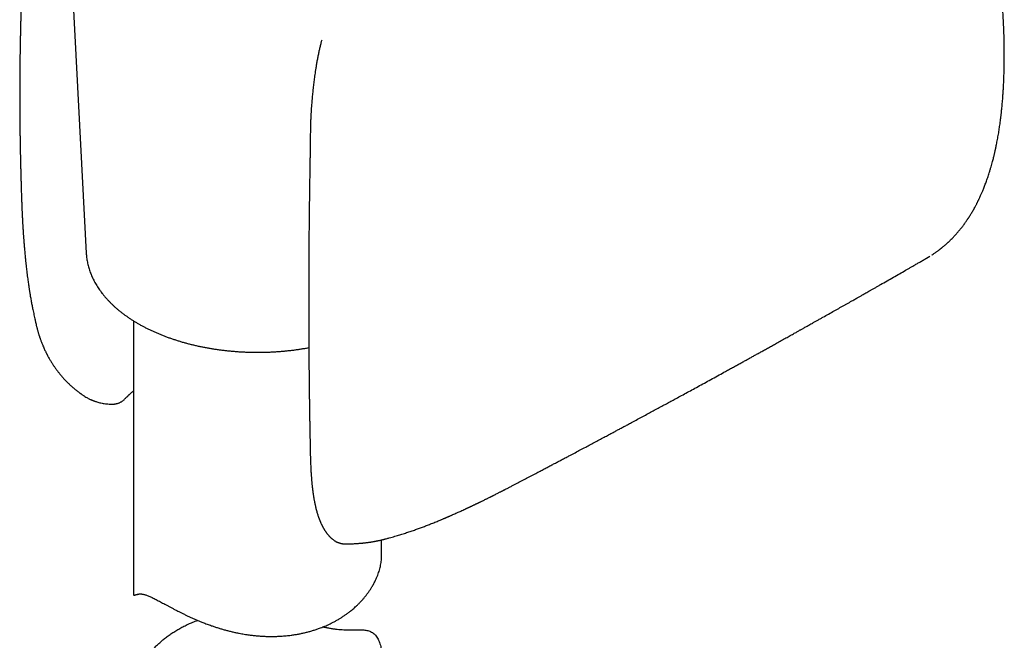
# Model space of a CAD drawing. Header units: millimetres. Extents: x 8 to 853, y 12 to 752.
# Tile 19 of 27: x 793 to 852, y 171 to 209. Entities that reach past the tile are written whole.
import ezdxf

# ---------------------------------------------------------------- set-up
doc = ezdxf.new("R2010")
doc.units = ezdxf.units.MM

msp = doc.modelspace()

# ---------------------------------------------------------------- linework, layer by layer
at = {"color": 7, "linetype": 'Continuous', "lineweight": 30}
for p, q in [((795.648, 218.248), (796.892, 194.816)), ((796.892, 194.816), (796.893, 194.811)), ((847.736, 194.509), (847.937, 194.632)), ((848.058, 194.706), (848.046, 194.698)), ((848.062, 194.709), (848.08, 194.72)), ((799.758, 190.717), (799.758, 174.17)), ((799.316, 186.089), (799.323, 186.098)), ((811.808, 177.507), (811.811, 177.505)), ((812.579, 177.235), (812.578, 177.236)), ((814.758, 176.487), (814.758, 177.476)), ((799.818, 174.141), (800.072, 174.203))]:
    msp.add_line(p, q, dxfattribs=at)
for points, knots in [([(852.436, 206.811), (852.435, 206.849), (852.435, 206.919), (852.435, 207.018), (852.434, 207.105), (852.434, 207.184), (852.433, 207.261), (852.432, 207.343), (852.431, 207.456), (852.428, 207.604), (852.424, 207.792), (852.419, 207.989), (852.412, 208.192), (852.405, 208.394), (852.396, 208.599), (852.387, 208.803), (852.376, 209.005), (852.362, 209.242), (852.344, 209.512), (852.322, 209.816), (852.297, 210.117), (852.27, 210.412), (852.242, 210.696), (852.213, 210.968), (852.183, 211.226), (852.154, 211.471), (852.123, 211.709), (852.09, 211.951), (852.054, 212.203), (852.014, 212.466), (851.97, 212.739), (851.931, 212.973), (851.897, 213.165), (851.871, 213.313), (851.844, 213.462), (851.815, 213.615), (851.784, 213.774), (851.751, 213.941), (851.715, 214.118), (851.676, 214.305), (851.633, 214.506), (851.586, 214.719), (851.552, 214.866), (851.534, 214.942)], [0, 0, 0, 0, 0.014556, 0.027382, 0.038481, 0.048084, 0.057947, 0.068435, 0.079547, 0.101538, 0.125623, 0.151799, 0.176936, 0.20303, 0.228935, 0.254638, 0.280139, 0.30544, 0.343779, 0.381655, 0.419072, 0.455809, 0.490886, 0.52419, 0.555726, 0.585495, 0.61375, 0.642814, 0.673251, 0.705067, 0.738107, 0.771771, 0.789275, 0.806932, 0.824741, 0.842705, 0.8613, 0.881551, 0.902198, 0.924359, 0.94804, 0.973251, 1, 1, 1, 1]), ([(792.983, 210.858), (792.982, 210.833), (792.98, 210.777), (792.977, 210.687), (792.974, 210.585), (792.97, 210.481), (792.967, 210.382), (792.965, 210.296), (792.963, 210.224), (792.961, 210.154), (792.958, 210.078), (792.956, 209.988), (792.953, 209.888), (792.95, 209.784), (792.947, 209.683), (792.944, 209.588), (792.942, 209.5), (792.94, 209.42), (792.938, 209.347), (792.936, 209.284), (792.935, 209.23), (792.934, 209.179), (792.932, 209.125), (792.931, 209.06), (792.929, 208.984), (792.926, 208.897), (792.924, 208.8), (792.921, 208.681), (792.918, 208.545), (792.915, 208.398), (792.912, 208.276), (792.91, 208.178), (792.908, 208.104), (792.907, 208.038), (792.906, 207.98), (792.904, 207.93), (792.904, 207.883), (792.902, 207.831), (792.901, 207.763), (792.899, 207.678), (792.897, 207.574), (792.895, 207.46), (792.893, 207.342), (792.891, 207.226), (792.889, 207.114), (792.887, 207.005), (792.886, 206.9), (792.884, 206.802), (792.883, 206.72), (792.882, 206.654), (792.881, 206.6), (792.881, 206.546), (792.88, 206.484), (792.878, 206.38), (792.877, 206.235), (792.875, 206.049), (792.873, 205.86), (792.871, 205.671), (792.87, 205.523), (792.869, 205.42), (792.869, 205.363), (792.869, 205.318), (792.869, 205.285), (792.868, 205.256), (792.868, 205.222), (792.868, 205.177), (792.868, 205.117), (792.867, 205.044), (792.866, 204.78), (792.866, 204.513), (792.866, 204.251), (792.866, 204.181), (792.866, 204.122), (792.866, 204.075), (792.866, 204.032), (792.867, 203.984), (792.867, 203.921), (792.867, 203.841), (792.867, 203.754), (792.868, 203.663), (792.868, 203.543), (792.869, 203.397), (792.87, 203.225), (792.872, 203.058), (792.873, 202.898), (792.874, 202.748), (792.876, 202.607), (792.877, 202.469), (792.879, 202.324), (792.881, 202.166), (792.883, 202.017), (792.885, 201.878), (792.887, 201.753), (792.889, 201.623), (792.891, 201.496), (792.893, 201.378), (792.895, 201.279), (792.896, 201.206), (792.897, 201.154), (792.898, 201.113), (792.899, 201.067), (792.9, 201.013), (792.901, 200.948), (792.903, 200.877), (792.904, 200.801), (792.906, 200.723), (792.908, 200.627), (792.911, 200.513), (792.913, 200.382), (792.916, 200.255), (792.919, 200.134), (792.922, 200.029), (792.924, 199.942), (792.926, 199.871), (792.927, 199.809), (792.929, 199.755), (792.93, 199.695), (792.932, 199.619), (792.935, 199.522), (792.938, 199.407), (792.942, 199.279), (792.945, 199.142), (792.951, 198.939), (792.959, 198.67), (792.971, 198.314), (792.98, 198.032), (792.987, 197.863), (792.988, 197.827)], [0, 0, 0, 0, 0.005758, 0.012761, 0.020469, 0.028835, 0.036558, 0.043036, 0.048272, 0.053126, 0.0589, 0.065737, 0.073621, 0.081682, 0.08942, 0.096832, 0.103343, 0.109556, 0.115123, 0.119926, 0.123968, 0.127432, 0.13153, 0.136479, 0.142281, 0.148934, 0.156438, 0.16437, 0.176288, 0.187523, 0.198073, 0.204148, 0.209888, 0.214977, 0.219383, 0.223109, 0.226409, 0.230325, 0.234969, 0.241837, 0.249853, 0.258909, 0.267975, 0.276796, 0.285372, 0.293704, 0.30179, 0.30946, 0.316113, 0.32059, 0.324425, 0.328456, 0.333144, 0.338486, 0.352261, 0.36649, 0.381056, 0.395542, 0.409711, 0.414814, 0.419254, 0.4227, 0.425151, 0.426912, 0.42923, 0.43285, 0.437431, 0.442973, 0.449477, 0.497987, 0.504166, 0.509556, 0.514042, 0.517624, 0.520452, 0.523777, 0.528793, 0.53493, 0.541913, 0.5489, 0.555832, 0.569289, 0.582494, 0.595362, 0.607648, 0.619201, 0.629728, 0.639867, 0.650933, 0.662984, 0.676183, 0.685254, 0.69481, 0.704852, 0.715132, 0.724195, 0.731802, 0.737954, 0.741019, 0.743825, 0.747305, 0.751527, 0.756491, 0.762088, 0.768104, 0.77404, 0.779887, 0.790291, 0.800403, 0.810222, 0.819733, 0.828433, 0.834533, 0.839987, 0.844795, 0.848955, 0.852567, 0.858868, 0.866492, 0.875439, 0.885699, 0.896518, 0.907411, 0.933378, 0.959755, 0.991402, 1, 1, 1, 1]), ([(811.138, 207.686), (811.123, 207.63), (811.088, 207.503), (811.038, 207.299), (810.985, 207.073), (810.934, 206.837), (810.886, 206.596), (810.842, 206.357), (810.803, 206.127), (810.768, 205.911), (810.737, 205.707), (810.71, 205.52), (810.687, 205.349), (810.667, 205.19), (810.647, 205.031), (810.628, 204.866), (810.61, 204.702), (810.592, 204.54), (810.577, 204.383), (810.561, 204.217), (810.545, 204.045), (810.532, 203.887), (810.522, 203.75), (810.514, 203.64), (810.507, 203.545), (810.502, 203.466), (810.497, 203.397), (810.493, 203.327), (810.488, 203.244), (810.482, 203.142), (810.477, 203.027), (810.471, 202.908), (810.466, 202.788), (810.462, 202.669), (810.457, 202.528), (810.454, 202.368), (810.451, 202.191), (810.449, 202.019), (810.448, 201.854), (810.448, 201.708), (810.448, 201.582), (810.447, 201.473), (810.446, 201.397), (810.445, 201.357), (810.445, 201.354)], [0, 0, 0, 0, 0.025723, 0.058072, 0.091779, 0.12671, 0.162934, 0.198655, 0.232527, 0.264524, 0.29466, 0.322973, 0.348044, 0.371581, 0.394865, 0.42003, 0.447141, 0.470204, 0.494548, 0.520193, 0.547158, 0.574733, 0.594247, 0.611486, 0.626434, 0.639077, 0.649402, 0.659349, 0.672677, 0.689999, 0.709593, 0.729417, 0.74947, 0.769749, 0.790184, 0.821925, 0.852201, 0.881341, 0.9108, 0.939626, 0.959528, 0.978719, 0.99826, 1, 1, 1, 1]), ([(851.524, 199.667), (851.544, 199.73), (851.581, 199.851), (851.633, 200.026), (851.679, 200.189), (851.72, 200.338), (851.755, 200.473), (851.786, 200.593), (851.812, 200.699), (851.834, 200.791), (851.851, 200.865), (851.865, 200.923), (851.875, 200.968), (851.885, 201.011), (851.894, 201.054), (851.904, 201.099), (851.919, 201.166), (851.939, 201.259), (851.965, 201.387), (851.993, 201.528), (852.023, 201.684), (852.052, 201.846), (852.081, 202.011), (852.108, 202.173), (852.132, 202.326), (852.154, 202.477), (852.177, 202.639), (852.202, 202.819), (852.227, 203.019), (852.252, 203.229), (852.273, 203.423), (852.291, 203.602), (852.306, 203.766), (852.322, 203.943), (852.338, 204.134), (852.353, 204.339), (852.368, 204.558), (852.382, 204.792), (852.395, 205.039), (852.407, 205.302), (852.417, 205.578), (852.425, 205.866), (852.431, 206.168), (852.435, 206.484), (852.435, 206.701), (852.436, 206.811)], [0, 0, 0, 0, 0.02966, 0.057039, 0.082152, 0.105011, 0.12563, 0.143706, 0.159636, 0.173425, 0.185078, 0.19285, 0.199314, 0.205535, 0.211938, 0.218524, 0.225293, 0.241968, 0.259572, 0.281339, 0.303949, 0.327358, 0.351812, 0.37492, 0.396683, 0.417374, 0.438702, 0.465254, 0.49313, 0.522331, 0.552864, 0.573483, 0.595869, 0.620022, 0.645944, 0.673638, 0.703106, 0.73435, 0.767374, 0.802184, 0.838782, 0.876475, 0.915904, 0.957077, 1, 1, 1, 1]), ([(810.445, 201.355), (810.445, 201.325), (810.442, 201.201), (810.438, 200.989), (810.433, 200.725), (810.428, 200.479), (810.424, 200.252), (810.421, 200.045), (810.418, 199.856), (810.415, 199.686), (810.412, 199.524), (810.41, 199.368), (810.407, 199.212), (810.405, 199.057), (810.402, 198.902), (810.4, 198.745), (810.396, 198.448), (810.39, 198.012), (810.383, 197.437), (810.377, 196.932), (810.372, 196.497), (810.369, 196.132), (810.366, 195.771), (810.363, 195.42), (810.361, 195.085), (810.359, 194.837), (810.358, 194.667), (810.357, 194.565), (810.357, 194.452), (810.356, 194.328), (810.355, 194.192), (810.355, 194.046), (810.354, 193.889), (810.353, 193.721), (810.353, 193.528), (810.352, 193.311), (810.351, 193.066), (810.351, 192.805), (810.35, 192.529), (810.35, 192.236), (810.35, 192.036), (810.35, 191.933)], [0, 0, 0, 0, 0.009273, 0.038843, 0.066517, 0.092294, 0.116176, 0.137785, 0.157566, 0.175518, 0.191641, 0.20851, 0.224654, 0.240932, 0.257344, 0.273889, 0.290569, 0.351122, 0.412026, 0.472929, 0.511686, 0.550443, 0.589187, 0.626802, 0.66256, 0.696461, 0.706237, 0.717017, 0.72907, 0.742396, 0.756995, 0.772573, 0.78938, 0.807414, 0.826677, 0.851211, 0.877486, 0.905502, 0.93526, 0.966759, 1, 1, 1, 1]), ([(848.08, 194.72), (848.111, 194.741), (848.171, 194.78), (848.254, 194.837), (848.328, 194.888), (848.391, 194.934), (848.444, 194.973), (848.487, 195.006), (848.521, 195.032), (848.55, 195.054), (848.576, 195.075), (848.603, 195.096), (848.633, 195.119), (848.666, 195.146), (848.704, 195.177), (848.746, 195.212), (848.794, 195.252), (848.845, 195.297), (848.897, 195.341), (848.942, 195.382), (848.978, 195.414), (849.005, 195.439), (849.03, 195.462), (849.058, 195.488), (849.093, 195.521), (849.135, 195.562), (849.196, 195.621), (849.27, 195.695), (849.352, 195.779), (849.428, 195.86), (849.5, 195.939), (849.57, 196.017), (849.638, 196.096), (849.705, 196.176), (849.775, 196.261), (849.843, 196.346), (849.908, 196.43), (849.97, 196.511), (850.031, 196.594), (850.09, 196.676), (850.146, 196.757), (850.193, 196.826), (850.23, 196.88), (850.256, 196.92), (850.28, 196.957), (850.304, 196.994), (850.332, 197.037), (850.362, 197.085), (850.397, 197.14), (850.462, 197.247), (850.555, 197.406), (850.647, 197.571), (850.711, 197.69), (850.747, 197.759), (850.779, 197.822), (850.807, 197.877), (850.83, 197.925), (850.853, 197.97), (850.876, 198.018), (850.903, 198.073), (850.932, 198.135), (850.965, 198.208), (851.001, 198.287), (851.039, 198.372), (851.076, 198.456), (851.113, 198.543), (851.152, 198.637), (851.195, 198.743), (851.24, 198.857), (851.287, 198.979), (851.334, 199.108), (851.382, 199.242), (851.43, 199.381), (851.478, 199.523), (851.509, 199.619), (851.524, 199.667)], [0, 0, 0, 0, 0.01984, 0.037623, 0.053342, 0.066994, 0.078574, 0.08808, 0.095141, 0.100986, 0.106829, 0.1127, 0.118599, 0.12608, 0.134398, 0.143755, 0.154152, 0.166159, 0.17861, 0.189133, 0.197196, 0.203323, 0.208206, 0.21445, 0.222719, 0.232755, 0.24456, 0.266237, 0.286022, 0.303914, 0.322352, 0.339979, 0.357068, 0.374586, 0.392781, 0.412319, 0.428685, 0.445827, 0.462832, 0.479505, 0.495845, 0.511279, 0.520293, 0.528042, 0.534595, 0.541604, 0.549785, 0.559136, 0.569657, 0.581334, 0.619676, 0.65857, 0.67166, 0.684169, 0.6953, 0.705052, 0.713425, 0.72043, 0.728787, 0.738464, 0.749462, 0.760984, 0.775691, 0.790109, 0.804239, 0.818301, 0.83391, 0.851392, 0.870751, 0.890151, 0.911128, 0.932902, 0.95497, 0.977335, 1, 1, 1, 1]), ([(792.988, 197.827), (792.988, 197.82), (792.989, 197.799), (792.99, 197.765), (792.992, 197.721), (792.993, 197.671), (792.996, 197.606), (792.999, 197.526), (793.003, 197.436), (793.007, 197.342), (793.011, 197.244), (793.016, 197.14), (793.021, 197.032), (793.027, 196.929), (793.031, 196.838), (793.035, 196.765), (793.038, 196.706), (793.042, 196.648), (793.046, 196.575), (793.051, 196.482), (793.058, 196.379), (793.064, 196.277), (793.07, 196.177), (793.077, 196.081), (793.083, 195.987), (793.089, 195.898), (793.098, 195.77), (793.111, 195.596), (793.129, 195.371), (793.145, 195.169), (793.161, 194.991), (793.175, 194.838), (793.187, 194.706), (793.197, 194.605), (793.203, 194.539), (793.208, 194.485), (793.213, 194.442), (793.217, 194.403), (793.221, 194.36), (793.227, 194.304), (793.234, 194.232), (793.243, 194.149), (793.256, 194.03), (793.273, 193.884), (793.294, 193.705), (793.316, 193.526), (793.339, 193.347), (793.361, 193.182), (793.381, 193.033), (793.4, 192.9), (793.416, 192.79), (793.43, 192.7), (793.442, 192.625), (793.453, 192.551), (793.466, 192.469), (793.482, 192.372), (793.5, 192.263), (793.52, 192.145), (793.542, 192.021), (793.565, 191.893), (793.589, 191.765), (793.613, 191.64), (793.637, 191.517), (793.675, 191.329), (793.727, 191.081), (793.786, 190.812), (793.835, 190.602), (793.861, 190.493), (793.872, 190.445)], [0, 0, 0, 0, 0.0029, 0.0085292, 0.0139407, 0.0207352, 0.0289117, 0.040321, 0.0530096, 0.0656486, 0.0781969, 0.0930172, 0.1077095, 0.1222069, 0.1347675, 0.1446258, 0.1517844, 0.1584734, 0.1682794, 0.181224, 0.196094, 0.2100087, 0.2228458, 0.2365936, 0.2489233, 0.2608111, 0.2725579, 0.3007921, 0.3311946, 0.3632314, 0.3825006, 0.4031248, 0.4251028, 0.4353912, 0.444186, 0.4514379, 0.4571479, 0.4615132, 0.4670895, 0.4746634, 0.4842342, 0.4958005, 0.508338, 0.5320453, 0.5545256, 0.5804397, 0.604516, 0.6267354, 0.6468494, 0.6647938, 0.6805713, 0.6914516, 0.7014513, 0.7109116, 0.7215005, 0.734631, 0.7503038, 0.7657617, 0.7830539, 0.8007762, 0.8181983, 0.8353211, 0.8521455, 0.868672, 0.9125882, 0.9542668, 0.9800817, 1, 1, 1, 1]), ([(796.893, 194.811), (796.896, 194.769), (796.901, 194.681), (796.916, 194.546), (796.935, 194.407), (796.96, 194.269), (796.99, 194.131), (797.026, 193.993), (797.066, 193.856), (797.111, 193.719), (797.162, 193.583), (797.217, 193.448), (797.278, 193.313), (797.343, 193.179), (797.414, 193.046), (797.49, 192.914), (797.57, 192.783), (797.656, 192.653), (797.746, 192.524), (797.841, 192.397), (797.942, 192.271), (798.046, 192.146), (798.156, 192.023), (798.27, 191.901), (798.389, 191.781), (798.512, 191.663), (798.639, 191.546), (798.771, 191.431), (798.908, 191.318), (799.048, 191.207), (799.193, 191.098), (799.341, 190.992), (799.494, 190.887), (799.65, 190.784), (799.81, 190.684), (799.974, 190.586), (800.141, 190.49), (800.312, 190.396), (800.486, 190.305), (800.664, 190.216), (800.845, 190.13), (801.029, 190.046), (801.215, 189.965), (801.405, 189.887), (801.598, 189.81), (801.793, 189.737), (801.992, 189.666), (802.192, 189.598), (802.395, 189.533), (802.601, 189.47), (802.808, 189.41), (803.018, 189.353), (803.23, 189.298), (803.444, 189.247), (803.66, 189.198), (803.877, 189.152), (804.096, 189.109), (804.317, 189.069), (804.538, 189.032), (804.762, 188.998), (804.986, 188.967), (805.212, 188.938), (805.438, 188.913), (805.666, 188.891), (805.894, 188.871), (806.123, 188.855), (806.352, 188.842), (806.582, 188.831), (806.812, 188.824), (807.042, 188.82), (807.273, 188.818), (807.503, 188.82), (807.734, 188.825), (807.964, 188.832), (808.193, 188.843), (808.423, 188.857), (808.652, 188.874), (808.88, 188.893), (809.107, 188.916), (809.333, 188.942), (809.559, 188.97), (809.783, 189.002), (810.006, 189.037), (810.198, 189.069), (810.315, 189.091), (810.359, 189.099)], [0, 0, 0, 0, 0.010509, 0.02218, 0.033859, 0.04555, 0.057257, 0.068983, 0.080731, 0.092505, 0.104305, 0.116135, 0.127994, 0.139884, 0.151805, 0.163758, 0.175741, 0.187753, 0.199794, 0.211861, 0.223954, 0.23607, 0.248208, 0.260364, 0.272538, 0.284728, 0.29693, 0.309144, 0.321368, 0.333599, 0.345837, 0.35808, 0.370326, 0.382576, 0.394826, 0.407078, 0.419329, 0.431579, 0.443827, 0.456074, 0.468318, 0.480559, 0.492798, 0.505034, 0.517266, 0.529496, 0.541722, 0.553944, 0.566164, 0.57838, 0.590592, 0.602802, 0.615009, 0.627212, 0.639413, 0.651612, 0.663807, 0.676001, 0.688192, 0.700381, 0.712568, 0.724754, 0.736938, 0.74912, 0.761301, 0.773481, 0.785661, 0.797839, 0.810017, 0.822195, 0.834372, 0.84655, 0.858727, 0.870905, 0.883084, 0.895263, 0.907442, 0.919623, 0.931805, 0.943988, 0.956173, 0.968359, 0.980548, 0.992738, 1, 1, 1, 1]), ([(822.144, 180.481), (822.151, 180.485), (822.188, 180.504), (822.258, 180.54), (822.372, 180.6), (822.511, 180.672), (822.675, 180.758), (822.888, 180.869), (823.151, 181.006), (823.46, 181.168), (823.775, 181.333), (824.071, 181.488), (824.344, 181.631), (824.59, 181.761), (824.828, 181.886), (825.057, 182.006), (825.278, 182.123), (825.494, 182.236), (825.709, 182.35), (825.93, 182.467), (826.182, 182.6), (826.468, 182.751), (826.785, 182.919), (827.098, 183.085), (827.403, 183.247), (827.7, 183.405), (827.996, 183.563), (828.285, 183.717), (828.562, 183.865), (828.813, 183.999), (829.042, 184.122), (829.257, 184.237), (829.474, 184.353), (829.7, 184.474), (829.957, 184.612), (830.246, 184.768), (830.566, 184.94), (830.88, 185.109), (831.187, 185.275), (831.484, 185.435), (831.775, 185.593), (832.057, 185.745), (832.324, 185.89), (832.608, 186.044), (832.918, 186.212), (833.265, 186.401), (833.628, 186.599), (834.004, 186.804), (834.391, 187.015), (834.784, 187.23), (835.178, 187.446), (835.523, 187.636), (835.814, 187.796), (836.052, 187.926), (836.283, 188.053), (836.506, 188.176), (836.718, 188.293), (836.918, 188.404), (837.111, 188.51), (837.303, 188.617), (837.503, 188.727), (837.713, 188.843), (837.933, 188.965), (838.164, 189.094), (838.408, 189.229), (838.667, 189.373), (838.941, 189.526), (839.173, 189.655), (839.357, 189.758), (839.487, 189.83), (839.611, 189.899), (839.726, 189.964), (839.831, 190.022), (839.926, 190.075), (840.011, 190.123), (840.086, 190.165), (840.156, 190.204), (840.225, 190.242), (840.299, 190.284), (840.379, 190.329), (840.468, 190.379), (840.566, 190.433), (840.679, 190.497), (840.809, 190.57), (840.958, 190.653), (841.119, 190.744), (841.289, 190.839), (841.521, 190.969), (841.807, 191.131), (842.087, 191.288), (842.303, 191.41), (842.456, 191.497), (842.609, 191.583), (842.761, 191.669), (842.911, 191.754), (843.059, 191.837), (843.196, 191.915), (843.319, 191.985), (843.429, 192.047), (843.528, 192.103), (843.617, 192.153), (843.695, 192.198), (843.773, 192.242), (843.857, 192.289), (843.954, 192.345), (844.064, 192.407), (844.186, 192.476), (844.319, 192.552), (844.462, 192.634), (844.617, 192.722), (844.782, 192.816), (845.026, 192.955), (845.342, 193.135), (845.723, 193.353), (846.094, 193.565), (846.39, 193.735), (846.618, 193.865), (846.783, 193.96), (846.956, 194.06), (847.138, 194.165), (847.331, 194.275), (847.532, 194.391), (847.67, 194.471), (847.74, 194.511)], [0, 0, 0, 0, 0.000804, 0.004366, 0.008049, 0.014083, 0.020417, 0.027051, 0.038844, 0.050832, 0.062998, 0.07534, 0.085149, 0.094724, 0.103921, 0.112741, 0.121332, 0.129543, 0.137809, 0.146356, 0.155184, 0.167169, 0.179544, 0.192119, 0.203511, 0.215058, 0.226722, 0.238002, 0.248747, 0.258957, 0.267264, 0.275456, 0.283926, 0.292676, 0.301708, 0.313942, 0.32643, 0.339113, 0.350602, 0.362245, 0.373728, 0.384676, 0.395088, 0.404966, 0.417838, 0.431354, 0.445559, 0.460343, 0.47542, 0.490776, 0.506386, 0.521701, 0.531204, 0.540489, 0.549558, 0.55832, 0.566665, 0.574455, 0.581845, 0.589274, 0.597035, 0.605299, 0.61391, 0.622906, 0.632467, 0.642617, 0.653357, 0.664686, 0.669846, 0.675061, 0.67996, 0.684478, 0.688615, 0.692308, 0.695633, 0.69859, 0.70118, 0.703855, 0.706706, 0.709878, 0.713372, 0.717188, 0.721325, 0.726715, 0.732568, 0.738884, 0.745663, 0.752627, 0.766154, 0.779475, 0.785571, 0.791623, 0.797631, 0.803595, 0.809515, 0.815391, 0.820993, 0.825704, 0.83001, 0.83391, 0.837405, 0.840495, 0.843192, 0.846571, 0.850422, 0.854745, 0.85954, 0.864807, 0.87044, 0.876528, 0.883071, 0.889965, 0.905422, 0.920465, 0.935096, 0.949314, 0.955569, 0.962032, 0.968873, 0.97609, 0.983683, 0.991653, 1, 1, 1, 1]), ([(810.35, 191.933), (810.35, 191.83), (810.35, 191.63), (810.35, 191.34), (810.351, 191.069), (810.351, 190.816), (810.352, 190.583), (810.353, 190.369), (810.353, 190.175), (810.354, 189.999), (810.355, 189.82), (810.356, 189.633), (810.357, 189.431), (810.358, 189.23), (810.359, 189.027), (810.361, 188.815), (810.362, 188.598), (810.364, 188.381), (810.366, 188.176), (810.367, 187.982), (810.369, 187.794), (810.371, 187.603), (810.373, 187.402), (810.375, 187.168), (810.378, 186.902), (810.382, 186.61), (810.385, 186.318), (810.389, 186.031), (810.393, 185.748), (810.397, 185.47), (810.401, 185.196), (810.405, 184.976), (810.408, 184.808), (810.409, 184.692), (810.411, 184.575), (810.414, 184.454), (810.416, 184.324), (810.418, 184.18), (810.421, 184.021), (810.424, 183.845), (810.428, 183.651), (810.432, 183.439), (810.437, 183.211), (810.442, 182.968), (810.447, 182.728), (810.45, 182.569), (810.452, 182.497)], [0, 0, 0, 0, 0.032188, 0.062452, 0.090794, 0.117212, 0.141708, 0.163895, 0.184228, 0.202707, 0.219331, 0.240576, 0.261648, 0.282857, 0.304202, 0.325684, 0.349699, 0.372674, 0.394356, 0.414744, 0.434011, 0.454032, 0.47532, 0.497875, 0.528414, 0.559892, 0.590907, 0.621456, 0.651539, 0.681169, 0.710383, 0.739184, 0.751726, 0.764187, 0.776569, 0.789105, 0.803015, 0.818471, 0.835476, 0.854028, 0.875124, 0.897919, 0.922413, 0.948606, 0.976499, 1, 1, 1, 1]), ([(793.863, 190.486), (793.869, 190.457), (793.882, 190.405), (793.9, 190.335), (793.914, 190.276), (793.931, 190.212), (793.949, 190.145), (793.969, 190.073), (793.991, 190), (794.012, 189.929), (794.031, 189.866), (794.048, 189.814), (794.062, 189.773), (794.075, 189.734), (794.09, 189.689), (794.111, 189.628), (794.137, 189.553), (794.169, 189.468), (794.204, 189.378), (794.239, 189.288), (794.279, 189.193), (794.323, 189.091), (794.371, 188.986), (794.415, 188.89), (794.451, 188.817), (794.478, 188.763), (794.498, 188.724), (794.52, 188.683), (794.544, 188.636), (794.577, 188.574), (794.62, 188.497), (794.671, 188.407), (794.723, 188.319), (794.773, 188.236), (794.823, 188.157), (794.872, 188.081), (794.919, 188.011), (794.964, 187.945), (795.012, 187.876), (795.065, 187.802), (795.12, 187.729), (795.174, 187.658), (795.224, 187.593), (795.274, 187.531), (795.318, 187.477), (795.366, 187.42), (795.423, 187.354), (795.49, 187.278), (795.561, 187.199), (795.637, 187.119), (795.717, 187.036), (795.791, 186.963), (795.853, 186.903), (795.902, 186.857), (795.948, 186.815), (795.995, 186.772), (796.042, 186.73), (796.093, 186.686), (796.145, 186.642), (796.199, 186.596), (796.253, 186.553), (796.313, 186.505), (796.379, 186.453), (796.449, 186.4), (796.5, 186.363), (796.538, 186.335), (796.569, 186.313), (796.611, 186.284), (796.664, 186.247), (796.715, 186.212), (796.75, 186.189), (796.763, 186.181)], [0, 0, 0, 0, 0.014003, 0.025297, 0.037246, 0.050023, 0.063635, 0.078083, 0.093369, 0.10812, 0.120958, 0.131563, 0.139931, 0.146173, 0.155294, 0.167427, 0.182579, 0.200642, 0.21923, 0.23739, 0.25512, 0.278042, 0.300201, 0.320621, 0.337704, 0.346716, 0.354475, 0.362946, 0.372958, 0.384295, 0.402856, 0.423214, 0.442808, 0.460888, 0.47836, 0.496054, 0.51194, 0.526189, 0.541721, 0.55924, 0.578049, 0.593533, 0.609629, 0.624822, 0.637973, 0.649269, 0.667225, 0.68696, 0.706506, 0.72691, 0.749193, 0.771469, 0.785046, 0.79753, 0.809227, 0.820284, 0.832858, 0.844499, 0.857686, 0.871147, 0.88387, 0.895856, 0.914194, 0.930372, 0.94428, 0.949317, 0.95623, 0.965562, 0.977313, 0.991484, 1, 1, 1, 1]), ([(799.324, 186.097), (799.336, 186.11), (799.362, 186.135), (799.4, 186.173), (799.436, 186.208), (799.464, 186.234), (799.484, 186.253), (799.499, 186.267), (799.512, 186.278), (799.532, 186.297), (799.562, 186.324), (799.603, 186.361), (799.66, 186.411), (799.711, 186.455), (799.75, 186.487), (799.758, 186.494)], [0, 0, 0, 0, 0.095313, 0.201547, 0.289897, 0.360392, 0.403267, 0.435158, 0.463399, 0.49385, 0.575245, 0.669089, 0.768506, 0.948607, 1, 1, 1, 1]), ([(796.763, 186.18), (796.799, 186.158), (796.867, 186.114), (796.966, 186.058), (797.054, 186.011), (797.128, 185.975), (797.187, 185.949), (797.232, 185.929), (797.268, 185.914), (797.304, 185.899), (797.345, 185.884), (797.392, 185.866), (797.457, 185.844), (797.541, 185.817), (797.65, 185.786), (797.778, 185.755), (797.913, 185.729), (798.053, 185.709), (798.197, 185.694), (798.354, 185.685), (798.465, 185.686), (798.522, 185.686)], [0, 0, 0, 0, 0.070478, 0.13519, 0.19015, 0.23536, 0.270822, 0.296541, 0.315994, 0.335985, 0.359657, 0.387009, 0.41825, 0.469941, 0.531091, 0.601769, 0.682087, 0.752075, 0.828255, 0.910812, 1, 1, 1, 1]), ([(798.522, 185.686), (798.54, 185.687), (798.567, 185.687), (798.611, 185.691), (798.655, 185.697), (798.707, 185.706), (798.761, 185.719), (798.818, 185.736), (798.875, 185.757), (798.933, 185.783), (798.991, 185.813), (799.048, 185.847), (799.103, 185.885), (799.155, 185.928), (799.197, 185.966), (799.22, 185.99), (799.227, 185.997)], [0, 0, 0, 0, 0.0669795, 0.1048038, 0.167779, 0.2336656, 0.3048297, 0.3796468, 0.4574232, 0.5375734, 0.6196439, 0.7032707, 0.7881593, 0.8740715, 0.9608153, 1, 1, 1, 1]), ([(799.227, 185.997), (799.239, 186.01), (799.262, 186.034), (799.293, 186.066), (799.309, 186.082), (799.316, 186.09)], [0, 0, 0, 0, 0.386051, 0.719528, 1, 1, 1, 1]), ([(810.452, 182.496), (810.453, 182.449), (810.456, 182.344), (810.461, 182.188), (810.467, 182.031), (810.473, 181.888), (810.479, 181.758), (810.485, 181.641), (810.491, 181.538), (810.497, 181.445), (810.506, 181.319), (810.518, 181.157), (810.532, 180.999), (810.543, 180.885), (810.549, 180.82), (810.555, 180.768), (810.56, 180.725), (810.564, 180.685), (810.569, 180.64), (810.576, 180.584), (810.583, 180.521), (810.594, 180.437), (810.607, 180.339), (810.622, 180.239), (810.635, 180.15), (810.649, 180.068), (810.663, 179.984), (810.678, 179.902), (810.691, 179.828), (810.704, 179.765), (810.716, 179.705), (810.729, 179.641), (810.744, 179.572), (810.761, 179.499), (810.781, 179.413), (810.806, 179.313), (810.836, 179.203), (810.866, 179.098), (810.897, 178.999), (810.93, 178.898), (810.961, 178.81), (810.987, 178.74), (811.006, 178.69), (811.023, 178.645), (811.041, 178.603), (811.059, 178.559), (811.081, 178.51), (811.104, 178.457), (811.129, 178.404), (811.151, 178.36), (811.169, 178.325), (811.185, 178.293), (811.203, 178.259), (811.223, 178.223), (811.242, 178.188), (811.26, 178.158), (811.275, 178.133), (811.288, 178.11), (811.302, 178.088), (811.317, 178.065), (811.333, 178.039), (811.352, 178.011), (811.374, 177.978), (811.4, 177.942), (811.428, 177.903), (811.456, 177.866), (811.481, 177.834), (811.502, 177.808), (811.522, 177.785), (811.543, 177.761), (811.566, 177.735), (811.593, 177.705), (811.621, 177.676), (811.647, 177.649), (811.669, 177.628), (811.688, 177.61), (811.707, 177.593), (811.727, 177.574), (811.754, 177.55), (811.782, 177.527), (811.801, 177.512), (811.808, 177.506)], [0, 0, 0, 0, 0.021582, 0.047659, 0.07187, 0.094225, 0.114728, 0.133062, 0.149608, 0.164364, 0.177939, 0.210677, 0.243859, 0.256757, 0.267853, 0.27687, 0.283806, 0.289606, 0.297361, 0.307075, 0.318646, 0.330294, 0.351504, 0.370498, 0.384579, 0.399595, 0.415551, 0.431696, 0.445657, 0.457257, 0.467947, 0.480375, 0.494476, 0.508993, 0.523468, 0.546649, 0.569756, 0.59232, 0.61276, 0.634156, 0.658891, 0.671228, 0.682529, 0.692911, 0.702504, 0.712349, 0.723873, 0.737256, 0.75055, 0.762258, 0.769757, 0.777187, 0.785677, 0.795238, 0.804811, 0.81263, 0.818862, 0.824259, 0.830011, 0.836264, 0.842904, 0.850296, 0.858971, 0.86894, 0.880205, 0.891216, 0.900098, 0.906999, 0.91362, 0.920425, 0.927778, 0.9365, 0.946626, 0.954068, 0.960747, 0.966577, 0.971559, 0.9769, 0.984497, 0.994376, 1, 1, 1, 1]), ([(814.959, 177.526), (814.988, 177.534), (815.077, 177.557), (815.223, 177.597), (815.397, 177.646), (815.56, 177.693), (815.713, 177.739), (815.853, 177.781), (815.994, 177.825), (816.132, 177.868), (816.272, 177.914), (816.413, 177.96), (816.59, 178.02), (816.804, 178.094), (817.05, 178.182), (817.292, 178.271), (817.539, 178.365), (817.792, 178.464), (818.054, 178.569), (818.249, 178.649), (818.379, 178.703), (818.446, 178.732), (818.512, 178.759), (818.565, 178.782), (818.608, 178.8), (818.646, 178.816), (818.688, 178.834), (818.73, 178.852), (818.769, 178.869), (818.808, 178.886), (818.858, 178.908), (818.916, 178.933), (818.975, 178.959), (819.029, 178.983), (819.102, 179.015), (819.2, 179.058), (819.325, 179.114), (819.445, 179.168), (819.567, 179.224), (819.659, 179.266), (819.735, 179.301), (819.785, 179.324), (819.834, 179.346), (819.879, 179.367), (819.922, 179.387), (819.97, 179.41), (820.023, 179.434), (820.076, 179.459), (820.123, 179.481), (820.162, 179.499), (820.198, 179.516), (820.24, 179.536), (820.292, 179.561), (820.346, 179.587), (820.398, 179.611), (820.447, 179.635), (820.498, 179.659), (820.548, 179.683), (820.596, 179.706), (820.642, 179.728), (820.692, 179.753), (820.756, 179.784), (820.822, 179.816), (820.896, 179.852), (820.971, 179.888), (821.053, 179.928), (821.127, 179.965), (821.2, 180.001), (821.268, 180.035), (821.327, 180.064), (821.369, 180.086), (821.409, 180.105), (821.452, 180.127), (821.495, 180.149), (821.532, 180.168), (821.566, 180.185), (821.621, 180.213), (821.697, 180.251), (821.783, 180.295), (821.862, 180.335), (821.933, 180.372), (821.998, 180.405), (822.06, 180.437), (822.115, 180.466), (822.154, 180.486), (822.17, 180.495)], [0, 0, 0, 0, 0.011572, 0.03568, 0.058785, 0.081738, 0.101591, 0.120813, 0.138117, 0.158564, 0.176964, 0.194899, 0.21554, 0.248921, 0.282036, 0.315848, 0.347768, 0.383433, 0.41988, 0.455394, 0.464125, 0.473552, 0.483238, 0.491257, 0.495716, 0.500958, 0.507039, 0.513308, 0.518258, 0.523278, 0.529704, 0.538941, 0.547424, 0.554241, 0.561746, 0.577986, 0.595149, 0.614131, 0.628005, 0.646618, 0.6526, 0.659915, 0.667649, 0.673347, 0.678923, 0.685819, 0.693642, 0.701357, 0.708421, 0.713406, 0.71762, 0.723639, 0.731335, 0.739762, 0.74652, 0.753241, 0.760733, 0.768018, 0.774696, 0.780989, 0.787735, 0.796139, 0.808256, 0.815878, 0.827462, 0.840348, 0.850832, 0.859276, 0.871766, 0.880045, 0.884377, 0.890102, 0.896908, 0.903088, 0.908385, 0.912974, 0.917753, 0.932083, 0.945754, 0.954691, 0.966341, 0.976185, 0.982889, 0.993249, 1, 1, 1, 1]), ([(814.711, 177.465), (814.713, 177.465), (814.739, 177.471), (814.789, 177.483), (814.858, 177.5), (814.922, 177.516), (814.963, 177.527), (814.983, 177.532)], [0, 0, 0, 0, 0.021921, 0.309734, 0.567471, 0.796863, 1, 1, 1, 1]), ([(811.829, 177.49), (811.84, 177.481), (811.868, 177.46), (811.913, 177.43), (811.959, 177.402), (811.999, 177.379), (812.042, 177.357), (812.084, 177.338), (812.127, 177.32), (812.168, 177.304), (812.217, 177.288), (812.272, 177.272), (812.32, 177.261), (812.356, 177.254), (812.382, 177.249), (812.415, 177.244), (812.458, 177.239), (812.515, 177.234), (812.556, 177.234), (812.579, 177.234)], [0, 0, 0, 0, 0.0585807, 0.1437442, 0.2139068, 0.2694681, 0.312478, 0.3754221, 0.4308182, 0.4833144, 0.5471243, 0.6230812, 0.6963611, 0.7278476, 0.7561061, 0.7932247, 0.8467194, 0.9159291, 1, 1, 1, 1]), ([(812.578, 177.236), (812.6, 177.236), (812.657, 177.236), (812.746, 177.237), (812.838, 177.239), (812.918, 177.242), (813.014, 177.245), (813.126, 177.251), (813.248, 177.258), (813.353, 177.265), (813.445, 177.272), (813.516, 177.278), (813.574, 177.284), (813.622, 177.288), (813.679, 177.294), (813.746, 177.301), (813.823, 177.31), (813.902, 177.32), (813.977, 177.33), (814.042, 177.338), (814.102, 177.347), (814.159, 177.356), (814.216, 177.366), (814.271, 177.375), (814.324, 177.385), (814.377, 177.395), (814.432, 177.405), (814.495, 177.418), (814.563, 177.432), (814.636, 177.447), (814.687, 177.459), (814.711, 177.465)], [0, 0, 0, 0, 0.028637, 0.076273, 0.117152, 0.151586, 0.183559, 0.24494, 0.303302, 0.347675, 0.388432, 0.428075, 0.446417, 0.467995, 0.494749, 0.526151, 0.5615, 0.603426, 0.638655, 0.667512, 0.695779, 0.723637, 0.749437, 0.777802, 0.80333, 0.827492, 0.856574, 0.88726, 0.922329, 0.961732, 1, 1, 1, 1]), ([(799.759, 174.17), (799.759, 174.168), (799.758, 174.155), (799.764, 174.144), (799.777, 174.137), (799.793, 174.136), (799.813, 174.14), (799.842, 174.148), (799.881, 174.16), (799.934, 174.176), (799.996, 174.192), (800.061, 174.203), (800.127, 174.208), (800.192, 174.209), (800.262, 174.204), (800.337, 174.192), (800.416, 174.173), (800.497, 174.149), (800.585, 174.118), (800.679, 174.08), (800.781, 174.035), (800.889, 173.985), (801.005, 173.928), (801.125, 173.867), (801.25, 173.802), (801.379, 173.733), (801.514, 173.661), (801.655, 173.585), (801.801, 173.506), (801.953, 173.424), (802.111, 173.341), (802.289, 173.247), (802.47, 173.154), (802.656, 173.06), (802.828, 172.976), (803.003, 172.892), (803.183, 172.809), (803.366, 172.726), (803.554, 172.644), (803.744, 172.564), (803.96, 172.476), (804.201, 172.384), (804.445, 172.296), (804.669, 172.22), (804.874, 172.154), (805.08, 172.091), (805.29, 172.032), (805.501, 171.976), (805.716, 171.923), (805.932, 171.875), (806.174, 171.825), (806.448, 171.776), (806.729, 171.734), (806.991, 171.701), (807.229, 171.677), (807.467, 171.659), (807.707, 171.646), (807.947, 171.639), (808.188, 171.638), (808.428, 171.643), (808.696, 171.656), (808.982, 171.679), (809.26, 171.71), (809.506, 171.746), (809.725, 171.784), (809.943, 171.827), (810.159, 171.876), (810.374, 171.931), (810.586, 171.992), (810.796, 172.059), (811.026, 172.139), (811.269, 172.234), (811.502, 172.335), (811.706, 172.432), (811.885, 172.524), (812.061, 172.62), (812.233, 172.721), (812.401, 172.827), (812.565, 172.938), (812.724, 173.052), (812.896, 173.185), (813.076, 173.335), (813.248, 173.491), (813.397, 173.636), (813.526, 173.77), (813.649, 173.907), (813.766, 174.047), (813.878, 174.19), (813.984, 174.335), (814.084, 174.483), (814.188, 174.649), (814.293, 174.833), (814.387, 175.02), (814.464, 175.19), (814.526, 175.343), (814.582, 175.497), (814.63, 175.65), (814.671, 175.802), (814.704, 175.953), (814.73, 176.101), (814.749, 176.263), (814.758, 176.392), (814.758, 176.469), (814.758, 176.487)], [0, 0, 0, 0, 0.002474, 0.016508, 0.026007, 0.035507, 0.045035, 0.054564, 0.068174, 0.081795, 0.095538, 0.109294, 0.119109, 0.128924, 0.138787, 0.14865, 0.157424, 0.166198, 0.175042, 0.183886, 0.192877, 0.201868, 0.210935, 0.220002, 0.228768, 0.237534, 0.246361, 0.255188, 0.26413, 0.273071, 0.282064, 0.291057, 0.302683, 0.311481, 0.32028, 0.329116, 0.337951, 0.346891, 0.355831, 0.364804, 0.373776, 0.385838, 0.39768, 0.406626, 0.415572, 0.424547, 0.433523, 0.442589, 0.451655, 0.460751, 0.469848, 0.482066, 0.49498, 0.504753, 0.514527, 0.524341, 0.534155, 0.544097, 0.554038, 0.564023, 0.574009, 0.587449, 0.59995, 0.609412, 0.618873, 0.628373, 0.637874, 0.647495, 0.657117, 0.66678, 0.676443, 0.689446, 0.701668, 0.710911, 0.720154, 0.729433, 0.738712, 0.7481, 0.757487, 0.766911, 0.776335, 0.789005, 0.801488, 0.810926, 0.820365, 0.829838, 0.839311, 0.848891, 0.858472, 0.868088, 0.877705, 0.890632, 0.903539, 0.913314, 0.923088, 0.932905, 0.942721, 0.952678, 0.962635, 0.972645, 0.982656, 0.996153, 1, 1, 1, 1]), ([(811.219, 172.216), (811.293, 172.201), (811.443, 172.17), (811.661, 172.13), (811.875, 172.098), (812.081, 172.073), (812.284, 172.055), (812.484, 172.044), (812.681, 172.039), (812.868, 172.038), (813.046, 172.04), (813.216, 172.042), (813.378, 172.043), (813.532, 172.04), (813.675, 172.032), (813.806, 172.017), (813.927, 171.994), (814.042, 171.959), (814.152, 171.909), (814.256, 171.843), (814.352, 171.761), (814.438, 171.661), (814.515, 171.547), (814.583, 171.416), (814.641, 171.27), (814.688, 171.11), (814.725, 170.931), (814.749, 170.733), (814.76, 170.515), (814.756, 170.288), (814.737, 170.051), (814.703, 169.807), (814.656, 169.562), (814.595, 169.319), (814.522, 169.079), (814.436, 168.836), (814.337, 168.594), (814.225, 168.351), (814.099, 168.11), (813.96, 167.871), (813.81, 167.638), (813.648, 167.411), (813.476, 167.191), (813.291, 166.976), (813.093, 166.768), (812.882, 166.566), (812.659, 166.373), (812.424, 166.188), (812.184, 166.018), (811.939, 165.862), (811.692, 165.72), (811.435, 165.588), (811.168, 165.467), (810.893, 165.357), (810.608, 165.259), (810.316, 165.173), (810.031, 165.104), (809.753, 165.049), (809.485, 165.007), (809.212, 164.975), (808.936, 164.954), (808.657, 164.943), (808.375, 164.942), (808.09, 164.952), (807.808, 164.972), (807.526, 165.002), (807.247, 165.041), (806.969, 165.089), (806.69, 165.146), (806.411, 165.213), (806.133, 165.288), (805.857, 165.371), (805.576, 165.464), (805.291, 165.568), (805.002, 165.682), (804.716, 165.803), (804.434, 165.932), (804.154, 166.068), (803.878, 166.21), (803.606, 166.358), (803.331, 166.515), (803.052, 166.682), (802.772, 166.857), (802.521, 167.02), (802.299, 167.169), (802.103, 167.304), (801.912, 167.437), (801.728, 167.568), (801.55, 167.696), (801.38, 167.82), (801.215, 167.94), (801.058, 168.054), (800.909, 168.162), (800.769, 168.262), (800.64, 168.351), (800.522, 168.43), (800.412, 168.5), (800.311, 168.559), (800.219, 168.608), (800.136, 168.648), (800.06, 168.682), (799.992, 168.712), (799.932, 168.738), (799.88, 168.764), (799.836, 168.791), (799.801, 168.822), (799.777, 168.857), (799.762, 168.898), (799.757, 168.948), (799.761, 169.007), (799.776, 169.078), (799.801, 169.16), (799.836, 169.256), (799.884, 169.368), (799.943, 169.493), (800.013, 169.628), (800.094, 169.77), (800.185, 169.918), (800.286, 170.072), (800.399, 170.232), (800.523, 170.395), (800.659, 170.563), (800.809, 170.736), (800.973, 170.911), (801.148, 171.085), (801.335, 171.258), (801.532, 171.427), (801.741, 171.593), (801.96, 171.753), (802.189, 171.907), (802.428, 172.054), (802.675, 172.192), (802.931, 172.322), (803.198, 172.443), (803.432, 172.54), (803.581, 172.592), (803.635, 172.61)], [0, 0, 0, 0, 0.006585, 0.0133, 0.020176, 0.027058, 0.033935, 0.041511, 0.049172, 0.056837, 0.064499, 0.072259, 0.080021, 0.087781, 0.095597, 0.102669, 0.109742, 0.116811, 0.124003, 0.1312, 0.138389, 0.145498, 0.152615, 0.159725, 0.167026, 0.174334, 0.181637, 0.189892, 0.198156, 0.206413, 0.214842, 0.223277, 0.231707, 0.239692, 0.247764, 0.255839, 0.263911, 0.272111, 0.280315, 0.288515, 0.296803, 0.304845, 0.312975, 0.321108, 0.329238, 0.337511, 0.345788, 0.354061, 0.362437, 0.370113, 0.377887, 0.385664, 0.393437, 0.401367, 0.409302, 0.417231, 0.425272, 0.432193, 0.439187, 0.446185, 0.45318, 0.460288, 0.4674, 0.474508, 0.481694, 0.488636, 0.49564, 0.502648, 0.509652, 0.516752, 0.523853, 0.530953, 0.538115, 0.545738, 0.553431, 0.561127, 0.56882, 0.576621, 0.584425, 0.592225, 0.600102, 0.60876, 0.617424, 0.626081, 0.632697, 0.639318, 0.645939, 0.652553, 0.659176, 0.665803, 0.672425, 0.679181, 0.685943, 0.692699, 0.699335, 0.705977, 0.712614, 0.719406, 0.726205, 0.733001, 0.740141, 0.747284, 0.754426, 0.762093, 0.76976, 0.777524, 0.785286, 0.792713, 0.800141, 0.807565, 0.81469, 0.821819, 0.828941, 0.836253, 0.843572, 0.850885, 0.857991, 0.865102, 0.87221, 0.879432, 0.886658, 0.893881, 0.9015, 0.909201, 0.916905, 0.924606, 0.93243, 0.940258, 0.948082, 0.95599, 0.963787, 0.971673, 0.979564, 0.98745, 0.99548, 1, 1, 1, 1])]:
    msp.add_open_spline(points, degree=3, knots=knots, dxfattribs=at)

doc.saveas('drawing.dxf')
